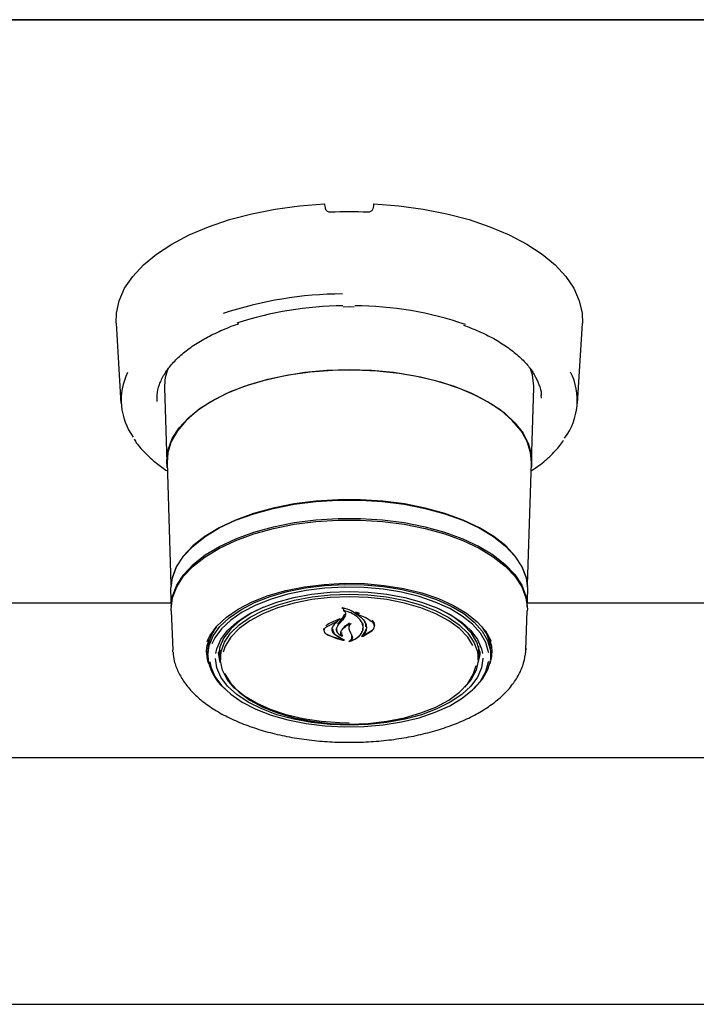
# Model space of a CAD drawing. Header units: inches. Extents: x 31 to 206, y 23 to 145.
# Tile 27 of 64: x 64.74 to 68.18, y 95.63 to 100.63. Entities that reach past the tile are written whole.
import ezdxf

# ---------------------------------------------------------------- set-up
doc = ezdxf.new("R2010")
doc.units = ezdxf.units.IN
doc.header["$LTSCALE"] = 16
doc.header["$MEASUREMENT"] = 0

msp = doc.modelspace()

# ---------------------------------------------------------------- linework, layer by layer
at = {"color": 7, "linetype": 'Continuous', "lineweight": 25}
for p, q in [((57.9135, 100.629), (101.9135, 100.629)), ((100.4172, 100.6286), (59.4097, 100.6286)), ((66.3821, 99.1732), (66.4135, 99.1736)), ((66.4135, 99.1736), (66.4393, 99.1732)), ((65.2303, 99.0891), (65.2549, 98.6819)), ((67.572, 98.6819), (67.5966, 99.0891)), ((65.4855, 98.8358), (65.4834, 98.8472)), ((67.3436, 98.8473), (67.3414, 98.8359)), ((65.4761, 98.7622), (65.4875, 98.3838)), ((67.3394, 98.3838), (67.3509, 98.7622)), ((67.3509, 98.7622), (67.351, 98.7693)), ((67.3897, 98.7098), (67.3884, 98.7267)), ((65.4892, 98.3834), (65.508, 97.7619)), ((67.319, 97.7619), (67.3378, 98.3834)), ((65.5071, 97.7347), (65.5097, 97.6498)), ((67.3172, 97.6498), (67.3198, 97.7347)), ((65.5091, 97.6697), (64.2448, 97.6697)), ((68.5821, 97.6697), (67.3178, 97.6697)), ((65.5096, 97.6302), (65.5177, 97.4318)), ((66.3787, 97.593), (66.3917, 97.6146)), ((66.3936, 97.6055), (66.3804, 97.5852)), ((66.3852, 97.6412), (66.3852, 97.6307)), ((66.4676, 97.6168), (66.4466, 97.6242)), ((66.4577, 97.618), (66.4577, 97.6091)), ((67.3093, 97.4318), (67.3173, 97.6302)), ((66.3528, 97.5765), (66.2959, 97.5476)), ((66.3362, 97.5616), (66.3339, 97.5559)), ((66.3344, 97.5568), (66.3541, 97.5755)), ((66.3667, 97.5883), (66.3543, 97.5793)), ((66.3543, 97.5759), (66.3543, 97.5825)), ((66.4111, 97.5566), (66.4111, 97.5423)), ((66.4837, 97.5457), (66.4837, 97.5658)), ((66.4837, 97.5348), (66.4837, 97.5504)), ((66.5411, 97.5517), (66.5411, 97.5571)), ((66.2853, 97.5347), (66.2853, 97.5305)), ((66.3017, 97.5093), (66.3798, 97.4828)), ((66.3483, 97.5404), (66.3483, 97.5364)), ((66.3807, 97.4838), (66.3484, 97.5026)), ((66.3498, 97.5055), (66.389, 97.4819)), ((66.3748, 97.504), (66.3748, 97.5061)), ((66.4125, 97.5341), (66.4191, 97.5194)), ((66.4191, 97.5194), (66.4279, 97.502)), ((66.4776, 97.4997), (66.5299, 97.5314)), ((66.4829, 97.5047), (66.4829, 97.5026)), ((66.4845, 97.5022), (66.5284, 97.5283)), ((65.7572, 97.4373), (65.7578, 97.451)), ((66.3811, 97.4834), (66.3811, 97.4843)), ((66.4215, 97.48), (66.4215, 97.4792)), ((67.0691, 97.451), (67.0696, 97.4307)), ((65.5182, 97.4226), (65.5177, 97.4318)), ((65.6893, 97.4206), (65.6895, 97.4279)), ((65.6895, 97.4245), (65.6896, 97.4318)), ((65.6946, 97.4171), (65.6954, 97.3978)), ((65.7592, 97.3855), (65.7512, 97.423)), ((65.7573, 97.4307), (65.7572, 97.4373)), ((65.7573, 97.4307), (65.7593, 97.3817)), ((67.0676, 97.3817), (67.0696, 97.4307)), ((67.0757, 97.423), (67.0678, 97.3855)), ((67.1315, 97.3978), (67.1323, 97.4171)), ((67.1323, 97.4171), (67.1325, 97.4243)), ((67.136, 97.4448), (67.1375, 97.4279)), ((67.3095, 97.4408), (67.3093, 97.4318)), ((100.6801, 96.8843), (59.1469, 96.8843)), ((59.054, 95.6343), (100.7729, 95.6343))]:
    msp.add_line(p, q, dxfattribs=at)
at = {"color": 7, "linetype": 'Continuous', "lineweight": 25, "flags": 128}
for points in [[(65.2303, 99.0891), (65.2316, 99.1399), (65.2456, 99.2036), (65.2734, 99.2663), (65.3145, 99.327), (65.3686, 99.3852), (65.4349, 99.4401), (65.5127, 99.4911), (65.6011, 99.5375), (65.6991, 99.579), (65.8054, 99.6148), (65.9189, 99.6447), (66.0381, 99.6684), (66.1618, 99.6854), (66.2885, 99.6956)], [(66.5385, 99.6956), (66.6651, 99.6854), (66.7888, 99.6684), (66.908, 99.6447), (67.0215, 99.6148), (67.1278, 99.579), (67.2258, 99.5375), (67.3142, 99.4911), (67.392, 99.4401), (67.4583, 99.3852), (67.5124, 99.327), (67.5535, 99.2663), (67.5813, 99.2036), (67.5953, 99.1399), (67.5966, 99.0891)], [(65.49, 98.3563), (65.4874, 98.3908), (65.4944, 98.4477), (65.5154, 98.5037), (65.5499, 98.5581), (65.5976, 98.6099), (65.6576, 98.6583), (65.7291, 98.7027), (65.811, 98.7424), (65.9019, 98.7768), (66.0007, 98.8053), (66.1057, 98.8275), (66.2154, 98.8431), (66.328, 98.8519), (66.442, 98.8536), (66.5555, 98.8484), (66.6669, 98.8362), (66.7744, 98.8172), (66.8765, 98.7918), (66.9715, 98.7603), (67.0581, 98.7232), (67.1349, 98.6811), (67.2008, 98.6346), (67.2548, 98.5843), (67.2959, 98.5312), (67.3238, 98.4759), (67.3378, 98.4193), (67.3378, 98.3623), (67.3369, 98.3563)], [(66.4135, 98.8526), (66.2999, 98.8491), (66.188, 98.8386), (66.0795, 98.8214), (65.9761, 98.7976), (65.8794, 98.7676), (65.7907, 98.7319), (65.7115, 98.6911), (65.6429, 98.6457), (65.586, 98.5964), (65.5416, 98.544), (65.5105, 98.4893), (65.493, 98.433), (65.4892, 98.3834)], [(67.3378, 98.3834), (67.3339, 98.433), (67.3165, 98.4893), (67.2853, 98.544), (67.241, 98.5964), (67.1841, 98.6457), (67.1155, 98.6911), (67.0362, 98.7319), (66.9476, 98.7676), (66.8508, 98.7976), (66.7474, 98.8214), (66.6389, 98.8386), (66.5271, 98.8491), (66.4135, 98.8526)], [(67.351, 98.7693), (67.3439, 98.8269), (67.3322, 98.8625)], [(65.4372, 98.7098), (65.437, 98.6999), (65.4371, 98.6925)], [(67.3198, 97.7347), (67.3199, 97.7415), (67.3127, 97.7983), (67.2914, 97.8542), (67.2562, 97.9084), (67.2078, 97.9598), (67.1468, 98.0079), (67.0742, 98.0518), (66.9912, 98.0907), (66.8992, 98.1242), (66.7994, 98.1516), (66.6936, 98.1725), (66.5833, 98.1867), (66.4704, 98.1938), (66.3566, 98.1938), (66.2436, 98.1867), (66.1334, 98.1725), (66.0275, 98.1516), (65.9278, 98.1242), (65.8357, 98.0907), (65.7527, 98.0518), (65.6802, 98.0079), (65.6192, 97.9598), (65.5707, 97.9084), (65.5355, 97.8542), (65.5142, 97.7983), (65.507, 97.7415), (65.5071, 97.7347)], [(65.5089, 97.7492), (65.5158, 97.7976), (65.5371, 97.8534), (65.5722, 97.9074), (65.6206, 97.9588), (65.6815, 98.0068), (65.7539, 98.0505), (65.8367, 98.0894), (65.9287, 98.1228), (66.0282, 98.1502), (66.1339, 98.1711), (66.2439, 98.1852), (66.3567, 98.1923), (66.4703, 98.1923), (66.583, 98.1852), (66.6931, 98.1711), (66.7987, 98.1502), (66.8983, 98.1228), (66.9902, 98.0894), (67.073, 98.0505), (67.1454, 98.0068), (67.2063, 97.9588), (67.2547, 97.9074), (67.2898, 97.8534), (67.3111, 97.7976), (67.3178, 97.754)], [(65.51, 97.6542), (65.517, 97.7046), (65.5383, 97.7603), (65.5733, 97.8143), (65.6216, 97.8656), (65.6824, 97.9135), (65.7548, 97.9573), (65.8375, 97.9961), (65.9293, 98.0294), (66.0287, 98.0568), (66.1342, 98.0777), (66.2441, 98.0918), (66.3567, 98.0989), (66.4702, 98.0989), (66.5828, 98.0918), (66.6927, 98.0777), (66.7982, 98.0568), (66.8976, 98.0294), (66.9894, 97.9961), (67.0722, 97.9573), (67.1445, 97.9135), (67.2053, 97.8656), (67.2536, 97.8143), (67.2887, 97.7603), (67.3099, 97.7046), (67.317, 97.6542)], [(65.5096, 97.6302), (65.5095, 97.6393), (65.5166, 97.696), (65.5379, 97.7517), (65.5729, 97.8057), (65.6213, 97.8571), (65.6821, 97.905), (65.7545, 97.9487), (65.8372, 97.9876), (65.9291, 98.021), (66.0286, 98.0483), (66.1341, 98.0692), (66.2441, 98.0833), (66.3567, 98.0904), (66.4702, 98.0904), (66.5829, 98.0833), (66.6928, 98.0692), (66.7984, 98.0483), (66.8979, 98.021), (66.9897, 97.9876), (67.0725, 97.9487), (67.1448, 97.905), (67.2056, 97.8571), (67.254, 97.8057), (67.2891, 97.7517), (67.3103, 97.696), (67.3175, 97.6393), (67.3173, 97.6302)], [(65.6926, 97.4749), (65.7067, 97.504), (65.7418, 97.5521), (65.79, 97.5974), (65.8503, 97.6389), (65.9215, 97.6758), (66.0023, 97.7074), (66.0912, 97.733), (66.1863, 97.7522), (66.2858, 97.7646), (66.3878, 97.77), (66.4903, 97.7682), (66.5913, 97.7593), (66.6889, 97.7435), (66.7811, 97.721), (66.8661, 97.6923), (66.9423, 97.658), (67.0083, 97.6187), (67.0626, 97.5752), (67.1043, 97.5284), (67.1326, 97.4791), (67.1336, 97.4766)], [(65.6952, 97.405), (65.7022, 97.455), (65.7231, 97.504), (65.7573, 97.5511), (65.8044, 97.5953), (65.8633, 97.6359), (65.9329, 97.6719), (66.0118, 97.7028), (66.0986, 97.7278), (66.1915, 97.7466), (66.2887, 97.7587), (66.3884, 97.7639), (66.4885, 97.7622), (66.5872, 97.7535), (66.6825, 97.738), (66.7726, 97.716), (66.8556, 97.688), (66.9301, 97.6545), (66.9945, 97.6161), (67.0476, 97.5736), (67.0884, 97.5279), (67.116, 97.4797), (67.1299, 97.4301), (67.1299, 97.38), (67.116, 97.3304), (67.0884, 97.2822), (67.0476, 97.2364), (67.0453, 97.2343)], [(67.1214, 97.4177), (67.1211, 97.4202), (67.1073, 97.4692), (67.08, 97.5168), (67.0398, 97.562), (66.9873, 97.604), (66.9237, 97.6419), (66.8502, 97.675), (66.7681, 97.7026), (66.6792, 97.7243), (66.5851, 97.7396), (66.4876, 97.7482), (66.3887, 97.7499), (66.2903, 97.7448), (66.1943, 97.7328), (66.1025, 97.7143), (66.0168, 97.6895), (65.9388, 97.6591), (65.8701, 97.6235), (65.8119, 97.5834), (65.7655, 97.5397), (65.7316, 97.4932), (65.7168, 97.4623)], [(65.7365, 97.413), (65.7417, 97.4372), (65.7623, 97.4845), (65.7962, 97.5298), (65.8426, 97.5723), (65.9006, 97.6111), (65.9691, 97.6453), (66.0466, 97.6743), (66.1315, 97.6975), (66.2223, 97.7144), (66.3169, 97.7247), (66.4135, 97.7282), (66.51, 97.7247), (66.6047, 97.7144), (66.6954, 97.6975), (66.7804, 97.6743), (66.8579, 97.6453), (66.9263, 97.6111), (66.9844, 97.5723), (67.0308, 97.5298), (67.0646, 97.4845), (67.0852, 97.4372), (67.0902, 97.4146)], [(66.4139, 97.0612), (66.3657, 97.0621), (66.2712, 97.069), (66.1797, 97.0828), (66.0933, 97.103), (66.0136, 97.1294), (65.9425, 97.1613), (65.8814, 97.198), (65.8316, 97.2387), (65.7942, 97.2827), (65.7701, 97.3289), (65.7596, 97.3764), (65.7631, 97.4241), (65.7805, 97.4711), (65.8113, 97.5163), (65.855, 97.5587), (65.9106, 97.5976), (65.9769, 97.632), (66.0525, 97.6612), (66.1358, 97.6845), (66.225, 97.7016), (66.3182, 97.712), (66.4135, 97.7155), (66.4135, 97.7155)], [(67.0411, 97.4551), (67.0147, 97.4968), (66.9728, 97.5403), (66.9185, 97.5802), (66.8528, 97.6156), (66.7773, 97.6457), (66.6937, 97.6698), (66.6039, 97.6875), (66.5097, 97.6982), (66.4135, 97.7018), (66.3172, 97.6982), (66.2231, 97.6875), (66.1332, 97.6698), (66.0496, 97.6457), (65.9741, 97.6156), (65.9085, 97.5802), (65.8541, 97.5403), (65.8122, 97.4968), (65.7838, 97.4507), (65.7729, 97.4205)], [(66.4135, 97.7155), (66.5087, 97.712), (66.602, 97.7016), (66.6912, 97.6845), (66.7745, 97.6612), (66.8501, 97.632), (66.9164, 97.5976), (66.972, 97.5587), (67.0156, 97.5163), (67.0465, 97.4711), (67.0638, 97.4241), (67.0673, 97.3764), (67.0569, 97.3289), (67.0327, 97.2827), (66.9989, 97.2423)], [(65.9785, 97.6493), (65.9189, 97.62), (65.8597, 97.5816), (65.8122, 97.5394), (65.7776, 97.4941), (65.7565, 97.4468), (65.7496, 97.4051)], [(67.0774, 97.4051), (67.0757, 97.4227), (67.0616, 97.4706), (67.0337, 97.5171), (66.9925, 97.5609), (66.9391, 97.6014), (66.8744, 97.6375), (66.8485, 97.6493)], [(65.7006, 97.3614), (65.6965, 97.3742), (65.6895, 97.4245)], [(65.7607, 97.3664), (65.7575, 97.3761), (65.7506, 97.4181)], [(67.0763, 97.4181), (67.0747, 97.4001), (67.0663, 97.3664)], [(67.1373, 97.4318), (67.1357, 97.3993), (67.1264, 97.3614)], [(65.7058, 97.3712), (65.711, 97.3461), (65.7316, 97.2977), (65.7655, 97.2512), (65.8119, 97.2075), (65.8701, 97.1675), (65.9388, 97.1319), (66.0168, 97.1015), (66.1025, 97.0767), (66.1943, 97.0582), (66.2903, 97.0462), (66.3887, 97.041), (66.4876, 97.0428), (66.5851, 97.0514), (66.6792, 97.0666), (66.7681, 97.0883), (66.8502, 97.116), (66.9237, 97.1491), (66.9873, 97.187), (67.0398, 97.229), (67.08, 97.2742), (67.1073, 97.3217), (67.1211, 97.3707), (67.1215, 97.3743)], [(67.0921, 97.3902), (67.0921, 97.3889), (67.0852, 97.3406), (67.0646, 97.2933), (67.0308, 97.2479), (66.9844, 97.2054), (66.9263, 97.1667), (66.8579, 97.1324), (66.7804, 97.1034), (66.6954, 97.0802), (66.6047, 97.0633), (66.51, 97.053), (66.4135, 97.0495), (66.3169, 97.053), (66.2223, 97.0633), (66.1315, 97.0802), (66.0466, 97.1034), (65.9691, 97.1324), (65.9006, 97.1667), (65.8426, 97.2054), (65.7962, 97.2479), (65.7623, 97.2933), (65.7417, 97.3406), (65.7348, 97.3889), (65.7348, 97.3889)], [(66.4135, 97.0559), (66.5097, 97.0595), (66.6039, 97.0702), (66.6937, 97.0879), (66.7773, 97.112), (66.8528, 97.1421), (66.9185, 97.1775), (66.9728, 97.2174), (67.0147, 97.2609), (67.0432, 97.307), (67.0573, 97.3532)], [(65.7811, 97.313), (65.7838, 97.307), (65.8122, 97.2609), (65.8541, 97.2174), (65.9085, 97.1775), (65.9741, 97.1421), (66.0496, 97.112), (66.1332, 97.0879), (66.2231, 97.0702), (66.3172, 97.0595), (66.4135, 97.0559)]]:
    msp.add_lwpolyline(points, dxfattribs=at)
at = {"color": 7, "linetype": 'Continuous', "lineweight": 25}
for centre, radius, start, end in [((66.4135, 97.2965), 2.3578, 87.6858, 92.3142), ((66.3899, 97.2756), 1.9623, 90.3214, 108.3248), ((66.3908, 97.434), 1.7435, 90.3355, 108.3082), ((66.437, 97.4451), 1.7324, 70.9142, 89.8646), ((65.7238, 98.768), 0.2478, 158.1608, 181.3581), ((65.5732, 98.6988), 0.3173, 153.6661, 216.2045), ((67.2527, 98.6987), 0.3183, 322.8303, 26.6285), ((65.9066, 97.4191), 0.212, 142.1026, 180.5407), ((64.6044, 98.9649), 2.2428, 321.2903, 322.2886), ((64.3319, 99.2786), 2.6579, 319.6108, 320.4214), ((66.9198, 97.4186), 0.2127, 1.5524, 37.9265), ((65.9361, 97.4197), 0.2413, 183.4762, 230.19)]:
    msp.add_arc(centre, radius, start, end, dxfattribs=at)
for centre, major_axis, start_param, end_param in [((66.0397, 100.329), (-1.2522, 6.206), 4.602146, 4.606344), ((66.7872, 100.329), (1.2522, 6.206), 1.676841, 1.68104)]:
    msp.add_ellipse(centre, major_axis=major_axis, ratio=0.018839, start_param=start_param, end_param=end_param, dxfattribs=at)
for points, knots in [([(66.3182, 99.6524), (66.3154, 99.6525), (66.3098, 99.6527), (66.3023, 99.6563), (66.2966, 99.6616), (66.2943, 99.6666), (66.2937, 99.6693), (66.2936, 99.6697)], [0, 0, 0, 0, 0.2421319, 0.484269, 0.7256835, 0.9660077, 1, 1, 1, 1]), ([(66.5333, 99.6697), (66.5325, 99.6673), (66.531, 99.6625), (66.5255, 99.6569), (66.5183, 99.6532), (66.5123, 99.6523), (66.5091, 99.6523), (66.5087, 99.6524)], [0, 0, 0, 0, 0.2399855, 0.4799553, 0.7201492, 0.9613112, 1, 1, 1, 1]), ([(65.4386, 98.6941), (65.4381, 98.7046), (65.4369, 98.7325), (65.4487, 98.7778), (65.4727, 98.8294), (65.5092, 98.8795), (65.5568, 98.9274), (65.6152, 98.9725), (65.6834, 99.0144), (65.7617, 99.052), (65.8187, 99.076), (65.8512, 99.086), (65.8526, 99.0864)], [0, 0, 0, 0, 0.0719377, 0.1918819, 0.3103472, 0.4264225, 0.5408279, 0.6544536, 0.7678582, 0.8812683, 0.9948068, 1, 1, 1, 1]), ([(66.9931, 99.0796), (67.0192, 99.0697), (67.0742, 99.0489), (67.1481, 99.0116), (67.2158, 98.9697), (67.2731, 98.9247), (67.3194, 98.8774), (67.3547, 98.8285), (67.3773, 98.7785), (67.3882, 98.744), (67.3882, 98.7261), (67.3882, 98.7251)], [0, 0, 0, 0, 0.112698, 0.238085, 0.36323, 0.48818, 0.61308, 0.738214, 0.864234, 0.992141, 1, 1, 1, 1]), ([(65.3218, 98.5003), (65.3238, 98.497), (65.3376, 98.4738), (65.3749, 98.4332), (65.4284, 98.3825), (65.4714, 98.3529), (65.4905, 98.3397)], [0, 0, 0, 0, 0.0557799, 0.3907976, 0.7290754, 1, 1, 1, 1]), ([(67.3365, 98.3402), (67.3469, 98.3469), (67.3824, 98.3698), (67.4318, 98.4133), (67.4766, 98.4584), (67.4954, 98.4869), (67.5009, 98.4954)], [0, 0, 0, 0, 0.146032, 0.499044, 0.851788, 1, 1, 1, 1]), ([(66.3775, 97.644), (66.3774, 97.644), (66.3772, 97.6441), (66.377, 97.6444), (66.377, 97.6446), (66.3771, 97.6449), (66.3773, 97.6451), (66.3775, 97.6452), (66.3779, 97.6453), (66.3781, 97.6453), (66.3782, 97.6453), (66.3783, 97.6453)], [0, 0, 0, 0, 0.1224, 0.244236, 0.369255, 0.495977, 0.62191, 0.744824, 0.862763, 0.978258, 1, 1, 1, 1]), ([(66.3852, 97.6383), (66.3847, 97.6389), (66.3828, 97.6412), (66.3798, 97.6428), (66.3775, 97.644)], [0, 0, 0, 0, 0.252103, 1, 1, 1, 1]), ([(66.4561, 97.6079), (66.4459, 97.6159), (66.4249, 97.6323), (66.3946, 97.642), (66.3786, 97.6452), (66.3783, 97.6453)], [0, 0, 0, 0, 0.478735, 0.990302, 1, 1, 1, 1]), ([(66.3865, 97.6313), (66.3864, 97.6313), (66.3861, 97.6314), (66.3858, 97.6313), (66.3855, 97.6312), (66.3853, 97.631), (66.3852, 97.6308), (66.3851, 97.6306), (66.3852, 97.6304), (66.3854, 97.6303), (66.3854, 97.6302)], [0, 0, 0, 0, 0.124643, 0.249926, 0.374545, 0.500723, 0.629492, 0.760432, 0.893033, 1, 1, 1, 1]), ([(66.3854, 97.6302), (66.3869, 97.629), (66.3906, 97.6259), (66.3943, 97.6199), (66.3959, 97.6126), (66.3944, 97.6079), (66.3936, 97.6055)], [0, 0, 0, 0, 0.174091, 0.449115, 0.724053, 1, 1, 1, 1]), ([(66.4783, 97.5694), (66.4742, 97.5765), (66.4659, 97.5906), (66.4435, 97.6086), (66.4169, 97.6229), (66.3962, 97.6286), (66.3865, 97.6313)], [0, 0, 0, 0, 0.258265, 0.514964, 0.771452, 1, 1, 1, 1]), ([(66.4456, 97.6229), (66.4456, 97.623), (66.4454, 97.6231), (66.4453, 97.6233), (66.4452, 97.6236), (66.4453, 97.6238), (66.4455, 97.624), (66.4458, 97.6242), (66.4462, 97.6243), (66.4464, 97.6242), (66.4466, 97.6242), (66.4466, 97.6242)], [0, 0, 0, 0, 0.117455, 0.234751, 0.354613, 0.476588, 0.598184, 0.717405, 0.832785, 0.945408, 1, 1, 1, 1]), ([(66.4609, 97.6116), (66.4574, 97.6149), (66.4529, 97.6191), (66.4469, 97.6223), (66.4456, 97.6229)], [0, 0, 0, 0, 0.792489, 1, 1, 1, 1]), ([(66.4591, 97.6097), (66.459, 97.6097), (66.4588, 97.6098), (66.4585, 97.6098), (66.4582, 97.6097), (66.4579, 97.6095), (66.4577, 97.6093), (66.4577, 97.6091), (66.4577, 97.6089), (66.4578, 97.6087), (66.4579, 97.6086), (66.458, 97.6086)], [0, 0, 0, 0, 0.115038, 0.23064, 0.345804, 0.461981, 0.58029, 0.700485, 0.821941, 0.943125, 1, 1, 1, 1]), ([(66.458, 97.6086), (66.4644, 97.6042), (66.4786, 97.5942), (66.4933, 97.5754), (66.502, 97.5537), (66.5003, 97.539), (66.4995, 97.5317)], [0, 0, 0, 0, 0.211221, 0.473541, 0.73597, 1, 1, 1, 1]), ([(66.5284, 97.5746), (66.5175, 97.582), (66.4973, 97.5959), (66.4712, 97.6054), (66.4591, 97.6097)], [0, 0, 0, 0, 0.539119, 1, 1, 1, 1]), ([(66.2959, 97.5476), (66.2941, 97.5463), (66.2906, 97.5435), (66.2871, 97.5386), (66.2853, 97.5334), (66.2852, 97.528), (66.2869, 97.5227), (66.2903, 97.5177), (66.2952, 97.513), (66.2995, 97.5106), (66.3017, 97.5093)], [0, 0, 0, 0, 0.1249802, 0.2497866, 0.3749265, 0.4997587, 0.6246993, 0.7497447, 0.8746858, 1, 1, 1, 1]), ([(66.3656, 97.5895), (66.3444, 97.5808), (66.3185, 97.5703), (66.2981, 97.5562), (66.2944, 97.5537)], [0, 0, 0, 0, 0.8204394, 1, 1, 1, 1]), ([(66.3268, 97.5352), (66.3271, 97.539), (66.3277, 97.5464), (66.3321, 97.5533), (66.3344, 97.5568)], [0, 0, 0, 0, 0.500012, 1, 1, 1, 1]), ([(66.3563, 97.5563), (66.3532, 97.5516), (66.3471, 97.5422), (66.3487, 97.5267), (66.3575, 97.5131), (66.3683, 97.5066), (66.3732, 97.5036)], [0, 0, 0, 0, 0.25973, 0.519491, 0.779235, 1, 1, 1, 1]), ([(66.3541, 97.5755), (66.3541, 97.5755), (66.3543, 97.5756), (66.3543, 97.5759), (66.3543, 97.5761), (66.3541, 97.5763), (66.3539, 97.5765), (66.3536, 97.5766), (66.3532, 97.5766), (66.353, 97.5765), (66.3528, 97.5765), (66.3528, 97.5765)], [0, 0, 0, 0, 0.1189368, 0.2378311, 0.358112, 0.4788489, 0.599371, 0.717879, 0.8348222, 0.9506522, 1, 1, 1, 1]), ([(66.3656, 97.5895), (66.3657, 97.5895), (66.3659, 97.5895), (66.3663, 97.5895), (66.3666, 97.5894), (66.3668, 97.5893), (66.367, 97.5891), (66.3671, 97.5889), (66.3671, 97.5886), (66.3669, 97.5884), (66.3668, 97.5883), (66.3667, 97.5883)], [0, 0, 0, 0, 0.110967, 0.222319, 0.333002, 0.445559, 0.560656, 0.678523, 0.798035, 0.91756, 1, 1, 1, 1]), ([(66.377, 97.5343), (66.3833, 97.5411), (66.3949, 97.5536), (66.4134, 97.5625), (66.4218, 97.5666)], [0, 0, 0, 0, 0.544319, 1, 1, 1, 1]), ([(66.4146, 97.5672), (66.4051, 97.5613), (66.3909, 97.5524), (66.3818, 97.5412), (66.3788, 97.5374)], [0, 0, 0, 0, 0.666829, 1, 1, 1, 1]), ([(66.4231, 97.5657), (66.4215, 97.5642), (66.4172, 97.56), (66.4127, 97.5525), (66.4103, 97.5432), (66.4118, 97.5371), (66.4125, 97.5341)], [0, 0, 0, 0, 0.16332, 0.4416379, 0.7203684, 1, 1, 1, 1]), ([(66.4161, 97.5663), (66.4162, 97.5664), (66.4163, 97.5665), (66.4162, 97.5666), (66.4162, 97.5666)], [0, 0, 0, 0, 0.720457, 1, 1, 1, 1]), ([(66.4218, 97.5666), (66.4219, 97.5666), (66.422, 97.5667), (66.4224, 97.5667), (66.4227, 97.5667), (66.423, 97.5666), (66.4232, 97.5664), (66.4233, 97.5662), (66.4233, 97.566), (66.4232, 97.5658), (66.4231, 97.5657), (66.4231, 97.5657)], [0, 0, 0, 0, 0.118611, 0.237712, 0.356346, 0.47484, 0.594551, 0.715924, 0.838786, 0.962039, 1, 1, 1, 1]), ([(66.4817, 97.5312), (66.4829, 97.5376), (66.4853, 97.5504), (66.4806, 97.563), (66.4783, 97.5694)], [0, 0, 0, 0, 0.499998, 1, 1, 1, 1]), ([(66.497, 97.5491), (66.4978, 97.5552), (66.4989, 97.5647), (66.4931, 97.5734), (66.4909, 97.5766)], [0, 0, 0, 0, 0.634601, 1, 1, 1, 1]), ([(66.5284, 97.5283), (66.532, 97.5319), (66.5392, 97.5391), (66.5421, 97.5517), (66.5392, 97.5642), (66.532, 97.5711), (66.5284, 97.5746)], [0, 0, 0, 0, 0.249987, 0.499994, 0.74996, 1, 1, 1, 1]), ([(66.5299, 97.5314), (66.5337, 97.5354), (66.5412, 97.5435), (66.5442, 97.5576), (66.5409, 97.5713), (66.5335, 97.5787), (66.5299, 97.5823)], [0, 0, 0, 0, 0.253616, 0.507151, 0.762076, 1, 1, 1, 1]), ([(66.2853, 97.5419), (66.2843, 97.5401), (66.283, 97.5377), (66.2836, 97.5352), (66.2837, 97.5347)], [0, 0, 0, 0, 0.798776, 1, 1, 1, 1]), ([(66.2867, 97.5242), (66.2882, 97.5218), (66.2912, 97.5168), (66.2973, 97.513), (66.3005, 97.5111)], [0, 0, 0, 0, 0.4795279, 1, 1, 1, 1]), ([(66.3005, 97.5111), (66.3242, 97.5004), (66.3519, 97.4878), (66.3835, 97.4817), (66.3881, 97.4808)], [0, 0, 0, 0, 0.853881, 1, 1, 1, 1]), ([(66.3484, 97.5026), (66.3422, 97.5074), (66.3298, 97.5169), (66.3278, 97.5291), (66.3268, 97.5352)], [0, 0, 0, 0, 0.499906, 1, 1, 1, 1]), ([(66.3288, 97.5392), (66.3296, 97.5339), (66.3312, 97.5231), (66.3408, 97.5119), (66.3481, 97.5068), (66.3498, 97.5055)], [0, 0, 0, 0, 0.432182, 0.864471, 1, 1, 1, 1]), ([(66.3473, 97.5405), (66.3472, 97.5375), (66.3468, 97.5293), (66.355, 97.5165), (66.367, 97.5068), (66.3759, 97.5027), (66.3782, 97.5016)], [0, 0, 0, 0, 0.192766, 0.536654, 0.878174, 1, 1, 1, 1]), ([(66.3748, 97.5042), (66.3738, 97.5061), (66.3714, 97.5107), (66.3704, 97.5182), (66.3719, 97.5265), (66.3753, 97.5317), (66.377, 97.5343)], [0, 0, 0, 0, 0.194714, 0.462365, 0.730618, 1, 1, 1, 1]), ([(66.3732, 97.5036), (66.3733, 97.5035), (66.3735, 97.5034), (66.3738, 97.5034), (66.3742, 97.5034), (66.3745, 97.5035), (66.3747, 97.5037), (66.3748, 97.5039), (66.3749, 97.5041), (66.3748, 97.5042), (66.3748, 97.5042)], [0, 0, 0, 0, 0.128367, 0.25682, 0.384913, 0.512514, 0.640489, 0.769767, 0.900073, 1, 1, 1, 1]), ([(66.3736, 97.5204), (66.3735, 97.5174), (66.3735, 97.5111), (66.3775, 97.5054), (66.3796, 97.5025)], [0, 0, 0, 0, 0.477497, 1, 1, 1, 1]), ([(66.3796, 97.5025), (66.3796, 97.5024), (66.3797, 97.5022), (66.3797, 97.502), (66.3796, 97.5018), (66.3794, 97.5016), (66.3791, 97.5015), (66.3787, 97.5015), (66.3784, 97.5015), (66.3782, 97.5016), (66.3782, 97.5016)], [0, 0, 0, 0, 0.131111, 0.262334, 0.393891, 0.524074, 0.652792, 0.7799, 0.906105, 1, 1, 1, 1]), ([(66.4134, 97.4762), (66.4148, 97.4771), (66.4197, 97.4801), (66.4255, 97.4867), (66.4283, 97.4954), (66.4267, 97.501), (66.426, 97.5035)], [0, 0, 0, 0, 0.130217, 0.436739, 0.746189, 1, 1, 1, 1]), ([(66.4145, 97.4752), (66.424, 97.4787), (66.4455, 97.4865), (66.4718, 97.507), (66.4796, 97.5253), (66.4837, 97.5348)], [0, 0, 0, 0, 0.276667, 0.623595, 1, 1, 1, 1]), ([(66.4279, 97.502), (66.4286, 97.4998), (66.43, 97.4955), (66.4287, 97.4889), (66.4257, 97.4835), (66.4227, 97.4806), (66.4217, 97.4796)], [0, 0, 0, 0, 0.280341, 0.560258, 0.840546, 1, 1, 1, 1]), ([(66.423, 97.4787), (66.4294, 97.4813), (66.4436, 97.487), (66.461, 97.4993), (66.4751, 97.5143), (66.4795, 97.5256), (66.4817, 97.5312)], [0, 0, 0, 0, 0.2171309, 0.4774897, 0.7380145, 1, 1, 1, 1]), ([(66.4776, 97.4997), (66.4775, 97.4997), (66.4773, 97.4996), (66.477, 97.4996), (66.4767, 97.4997), (66.4764, 97.4998), (66.4762, 97.5), (66.4761, 97.5002), (66.4761, 97.5004), (66.4762, 97.5006), (66.4763, 97.5006), (66.4763, 97.5006)], [0, 0, 0, 0, 0.122003, 0.243915, 0.365331, 0.486336, 0.608057, 0.731754, 0.856784, 0.982755, 1, 1, 1, 1]), ([(66.4763, 97.5006), (66.4826, 97.5076), (66.4926, 97.5186), (66.4962, 97.5311), (66.4975, 97.5356)], [0, 0, 0, 0, 0.636801, 1, 1, 1, 1]), ([(66.483, 97.503), (66.483, 97.5029), (66.4829, 97.5028), (66.4829, 97.5025), (66.483, 97.5023), (66.4832, 97.5022), (66.4835, 97.5021), (66.4838, 97.502), (66.4842, 97.5021), (66.4844, 97.5021), (66.4845, 97.5022)], [0, 0, 0, 0, 0.126463, 0.252737, 0.379313, 0.505039, 0.629754, 0.753406, 0.876397, 1, 1, 1, 1]), ([(66.4995, 97.5317), (66.4977, 97.5261), (66.4944, 97.516), (66.4866, 97.507), (66.483, 97.503)], [0, 0, 0, 0, 0.546375, 1, 1, 1, 1]), ([(65.6893, 97.4214), (65.6896, 97.4286), (65.6902, 97.4499), (65.6976, 97.4714), (65.7025, 97.4855)], [0, 0, 0, 0, 0.340197, 1, 1, 1, 1]), ([(66.3798, 97.4828), (66.3799, 97.4828), (66.3801, 97.4828), (66.3804, 97.4828), (66.3807, 97.4829), (66.3809, 97.4831), (66.3811, 97.4833), (66.3811, 97.4835), (66.381, 97.4837), (66.3808, 97.4838), (66.3807, 97.4838)], [0, 0, 0, 0, 0.122242, 0.244859, 0.367572, 0.490279, 0.613993, 0.738488, 0.863387, 1, 1, 1, 1]), ([(66.389, 97.4819), (66.3891, 97.4818), (66.3892, 97.4817), (66.3894, 97.4815), (66.3894, 97.4813), (66.3893, 97.4811), (66.389, 97.4809), (66.3887, 97.4808), (66.3884, 97.4807), (66.3882, 97.4808), (66.3881, 97.4808)], [0, 0, 0, 0, 0.125786, 0.251555, 0.378293, 0.504932, 0.631415, 0.756401, 0.880096, 1, 1, 1, 1]), ([(66.4145, 97.4752), (66.4144, 97.4751), (66.4142, 97.4751), (66.4138, 97.4751), (66.4135, 97.4752), (66.4133, 97.4753), (66.4131, 97.4755), (66.413, 97.4757), (66.4131, 97.4759), (66.4132, 97.4761), (66.4133, 97.4762), (66.4134, 97.4762)], [0, 0, 0, 0, 0.116969, 0.233855, 0.350667, 0.467802, 0.585996, 0.705672, 0.826089, 0.946602, 1, 1, 1, 1]), ([(66.4217, 97.4796), (66.4216, 97.4795), (66.4215, 97.4794), (66.4215, 97.4792), (66.4216, 97.479), (66.4217, 97.4788), (66.422, 97.4787), (66.4223, 97.4786), (66.4227, 97.4786), (66.4229, 97.4787), (66.423, 97.4787)], [0, 0, 0, 0, 0.126147, 0.252417, 0.378838, 0.505031, 0.630831, 0.755492, 0.879792, 1, 1, 1, 1]), ([(67.1237, 97.4866), (67.129, 97.4741), (67.1352, 97.4595), (67.1354, 97.445), (67.1354, 97.4429)], [0, 0, 0, 0, 0.857412, 1, 1, 1, 1]), ([(65.5194, 97.4208), (65.5209, 97.4058), (65.5244, 97.3715), (65.5442, 97.3196), (65.5757, 97.2656), (65.6191, 97.2143), (65.6737, 97.166), (65.7391, 97.1215), (65.8142, 97.0816), (65.8976, 97.0469), (65.988, 97.0178), (66.0841, 96.9946), (66.1845, 96.9775), (66.288, 96.9667), (66.393, 96.9623), (66.4984, 96.9642), (66.6026, 96.9726), (66.7042, 96.9872), (66.8019, 97.008), (66.8945, 97.0348), (66.9808, 97.0673), (67.0595, 97.1053), (67.1296, 97.1486), (67.19, 97.1969), (67.2394, 97.2497), (67.2766, 97.3062), (67.3005, 97.3652), (67.3089, 97.4113), (67.3094, 97.437), (67.3095, 97.4427)], [0, 0, 0, 0, 0.027535, 0.063055, 0.099193, 0.136378, 0.174585, 0.21346, 0.252605, 0.291725, 0.330731, 0.369617, 0.4084, 0.447111, 0.485778, 0.524432, 0.563098, 0.6018, 0.640569, 0.679439, 0.718445, 0.75762, 0.79698, 0.836493, 0.875937, 0.914885, 0.952826, 0.989514, 1, 1, 1, 1])]:
    msp.add_open_spline(points, degree=3, knots=knots, dxfattribs=at)

doc.saveas('drawing.dxf')
